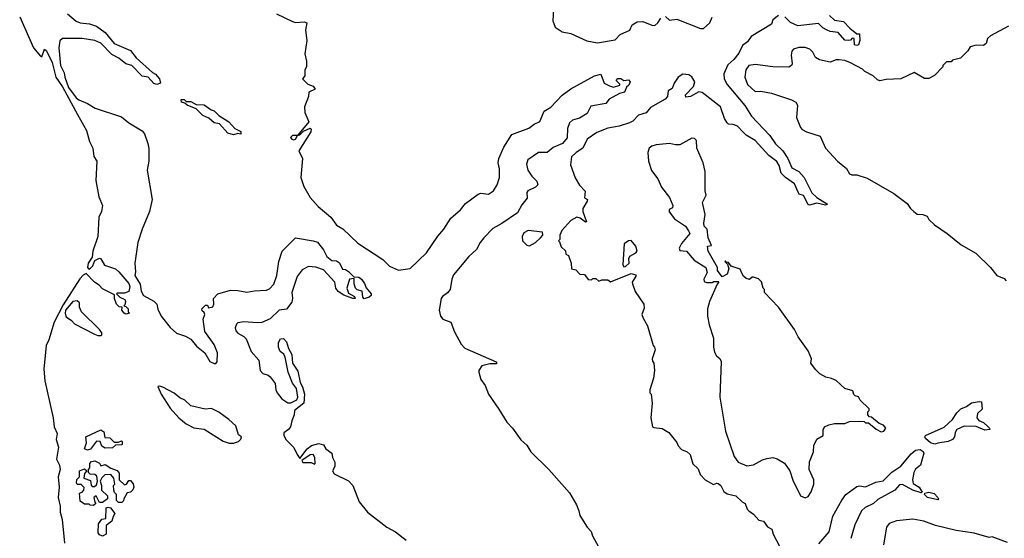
# Model space of a CAD drawing. Extents: x 2386423 to 2568864, y 578392 to 761999.
# Tile 7 of 256: x 2455364 to 2462047, y 608978 to 612495. Entities that reach past the tile are written whole.
import ezdxf

# ---------------------------------------------------------------- set-up
doc = ezdxf.new("R2010")
doc.units = 0

msp = doc.modelspace()

# ---------------------------------------------------------------- linework, layer by layer
at = {"layer": '0CON05XD'}
for points in [[(2458986.7, 612565), (2458983, 612487), (2458997.5, 612445), (2459045, 612413.3), (2459105, 612402.5), (2459213, 612353), (2459285, 612337.5), (2459405, 612360), (2459440, 612395), (2459505, 612423.8), (2459520, 612460), (2459555, 612481.4), (2459593, 612483), (2459655, 612458.8), (2459675, 612456.7), (2459695.6, 612474.4), (2459715, 612506.2)], [(2455364.1, 612515), (2455458.9, 612305), (2455505, 612247.5), (2455515, 612244), (2455532.5, 612295), (2455545, 612283.3), (2455583.8, 612205), (2455609.6, 612105), (2455655, 612039.6), (2455756.9, 611853.1), (2455816.7, 611745), (2455838.9, 611668.9), (2455860, 611625), (2455867.8, 611567.8), (2455887.1, 611535), (2455880.7, 611405), (2455900.6, 611295), (2455925.4, 611234.6), (2455919.2, 611195), (2455901.9, 611155), (2455895.2, 611025), (2455861.6, 610925), (2455856.2, 610883.8), (2455827.7, 610845), (2455824.6, 610814.6), (2455834.2, 610804.2), (2455845, 610809.4), (2455859.4, 610825), (2455875, 610861.2), (2455905, 610878), (2455915, 610873.3), (2455939.8, 610829.8), (2456015, 610805.5), (2456038, 610785), (2456105, 610705.6), (2456112.5, 610685), (2456105, 610652.5), (2456075, 610640), (2456025, 610640), (2456020, 610635), (2456043, 610613), (2456078.3, 610598.3), (2456082.5, 610585), (2456077.5, 610562.5), (2456070, 610555), (2456085, 610550), (2456100, 610535), (2456100, 610515), (2456110, 610505), (2456085, 610497.5), (2456072.5, 610505), (2456057.5, 610525), (2456060, 610545), (2456038.3, 610548.3), (2456020, 610565), (2456007.5, 610605), (2456008.3, 610628.3), (2455925, 610670.4), (2455904.2, 610694.2), (2455870.8, 610715), (2455815, 610774), (2455795, 610763.5), (2455772, 610738), (2455658.3, 610561.7), (2455599.1, 610445), (2455561.3, 610325), (2455543.5, 610286.5), (2455528, 610125), (2455534.6, 610045), (2455591.5, 609795), (2455597.1, 609735), (2455618.3, 609688.3), (2455611.7, 609648.3), (2455628.2, 609595), (2455613.3, 609515), (2455633.9, 609475), (2455639.6, 609445), (2455624.2, 609395), (2455632.5, 609325), (2455625.7, 609255.7), (2455639.5, 609195), (2455638.3, 609155), (2455653, 609105), (2455668.6, 608945)], [(2455687.5, 612535), (2455746.7, 612485), (2455775, 612474.3), (2455837.6, 612467.6), (2455885, 612451.5), (2455945, 612408.9), (2456004.2, 612335), (2456115, 612286.9), (2456155, 612236), (2456265, 612136.7), (2456285.8, 612125.8), (2456313.3, 612095), (2456320, 612065), (2456295, 612056.7), (2456275, 612063.3), (2456235.7, 612105.7), (2456195, 612112.9), (2456125, 612184), (2456085.5, 612195.5), (2456036.2, 612235), (2455989.3, 612259.3), (2455915.2, 612335.2), (2455875, 612355.4), (2455787.6, 612367.6), (2455655, 612367.1), (2455636.8, 612353.2), (2455628.9, 612305), (2455640.5, 612185), (2455666.7, 612135), (2455670.9, 612105), (2455694.8, 612035), (2455747.8, 611965), (2455765, 611951.1), (2455825, 611926.4), (2455876, 611896), (2456055.9, 611835.9), (2456104.4, 611795), (2456195, 611742.5), (2456210.7, 611720.7), (2456234.4, 611655), (2456240.9, 611620.9), (2456240.9, 611535), (2456230, 611475), (2456263.6, 611275), (2456245.3, 611194.7), (2456195.5, 611075), (2456166.9, 610985), (2456144.5, 610845), (2456150, 610785), (2456145, 610760), (2456181.4, 610701.4), (2456189.4, 610655), (2456204.2, 610625), (2456275, 610586), (2456295, 610566.7), (2456302.4, 610532.4), (2456324.2, 610485), (2456385, 610408), (2456428.7, 610368.7), (2456489.2, 610349.2), (2456525, 610327.8), (2456565, 610280), (2456620, 610235), (2456655, 610178.1), (2456685, 610163.5), (2456696.3, 610163.7), (2456705.4, 610174.6), (2456707.2, 610235), (2456685, 610292.9), (2456620.9, 610380.9), (2456610, 610465), (2456620, 610495), (2456615, 610510), (2456601.7, 610521.7), (2456600, 610535), (2456625, 610560), (2456638.3, 610558.3), (2456645, 610540), (2456675, 610547.5), (2456682.5, 610565), (2456680, 610605), (2456710, 610635), (2456795, 610660), (2456845, 610659.5), (2456905, 610646.8), (2456955, 610657.5), (2457038.3, 610661.7), (2457059.8, 610670.3), (2457088.1, 610701.9), (2457110, 610760), (2457122.7, 610855), (2457145, 610926.2), (2457235, 611015.8), (2457355, 610996.2), (2457385, 610985.5), (2457426.9, 610935), (2457449.1, 610889.1), (2457481.7, 610861.7), (2457515, 610858.9), (2457535, 610847.1), (2457555, 610803.3), (2457575, 610800), (2457595, 610788), (2457631.7, 610751.7), (2457665, 610750), (2457685, 610736.2), (2457705, 610706.7), (2457716, 610676), (2457750, 610635), (2457750, 610625), (2457735, 610612.5), (2457701.7, 610601.7), (2457693, 610613), (2457687.5, 610655), (2457655, 610663.3), (2457644.2, 610674.2), (2457633.3, 610705), (2457635, 610740), (2457603.6, 610736.4), (2457583.3, 610675), (2457595, 610640), (2457637, 610617), (2457640, 610605), (2457625, 610603.3), (2457565, 610626.7), (2457525, 610652.5), (2457509.2, 610675), (2457504, 610715), (2457425, 610798), (2457375, 610816.9), (2457325, 610822.2), (2457281.4, 610798.6), (2457246.4, 610753.6), (2457211.2, 610645), (2457215.7, 610605.7), (2457210.9, 610579.1), (2457175, 610532.9), (2457125, 610524.6), (2457063.2, 610466.8), (2457007.3, 610442.7), (2456975, 610439.4), (2456885, 610446.4), (2456845, 610439.4), (2456835, 610430), (2456826.5, 610405), (2456830.5, 610385), (2456845, 610368.9), (2456885, 610347.5), (2456900.1, 610330.1), (2456935.5, 610245), (2456986.2, 610185), (2456996, 610115), (2457015, 610096.2), (2457050, 610085), (2457065, 610072.5), (2457097.7, 610027.7), (2457103.3, 609985), (2457112.5, 609965), (2457144, 609924), (2457185, 609897.5), (2457205, 609897.5), (2457245, 609917.5), (2457252.5, 609935), (2457242.5, 609995), (2457215, 610030), (2457186.7, 610105), (2457166.4, 610206.4), (2457156.4, 610226.4), (2457132.5, 610245), (2457120, 610275), (2457120, 610305), (2457135, 610330), (2457155, 610332.5), (2457175, 610310), (2457187.5, 610265), (2457211.2, 610225), (2457216.2, 610165), (2457252.3, 610112.3), (2457267.5, 610035), (2457283.3, 610005), (2457297.1, 609955), (2457292.5, 609895), (2457230, 609845), (2457227.5, 609815), (2457210, 609775), (2457202.5, 609735), (2457187.5, 609715), (2457157, 609693), (2457157.5, 609675), (2457172.5, 609645), (2457224.1, 609594.1), (2457246.4, 609546.4), (2457265, 609520), (2457314.4, 609585.6), (2457345, 609607.5), (2457395, 609620), (2457425, 609612.5), (2457442.5, 609585), (2457482.5, 609555), (2457487.5, 609525), (2457502.5, 609495), (2457502.5, 609465), (2457487.5, 609435), (2457497.5, 609415), (2457595, 609366.7), (2457625, 609336.7), (2457669.2, 609225), (2457724, 609155), (2457855, 609054), (2457915, 609021.4), (2457986, 608965)], [(2457107.5, 612535), (2457215, 612483.3), (2457236.4, 612476.4), (2457295, 612481.2), (2457312.5, 612475), (2457303.3, 612425), (2457312.5, 612355), (2457300, 612265), (2457310, 612215), (2457310, 612175), (2457300, 612155), (2457300, 612115), (2457282.5, 612095), (2457319.3, 612059.3), (2457356.7, 612045), (2457370, 612025), (2457327.5, 612005), (2457323.3, 611975), (2457296.7, 611905), (2457298.8, 611865), (2457327, 611803), (2457250, 611710), (2457215, 611710), (2457203, 611697), (2457210, 611685), (2457225, 611680), (2457236.7, 611685), (2457250, 611710), (2457265.9, 611714.1), (2457290, 611740), (2457335, 611760), (2457343.3, 611753.3), (2457339.2, 611735), (2457258.8, 611605), (2457282.5, 611555), (2457271.4, 611425), (2457292.5, 611365), (2457335, 611290), (2457389.1, 611229.1), (2457476.6, 611156.6), (2457515, 611102.5), (2457557, 611077), (2457660, 610980), (2457828, 610868), (2457875, 610824.2), (2457935, 610796.7), (2458015, 610807.1), (2458124.3, 610915), (2458202, 611028), (2458242.5, 611075), (2458289.8, 611150.2), (2458355, 611205.6), (2458390.5, 611249.5), (2458475, 611311.9), (2458495, 611318.1), (2458545, 611313.1), (2458580, 611335), (2458605.4, 611374.6), (2458619.7, 611425), (2458620.4, 611485), (2458611.8, 611525), (2458616.9, 611555), (2458649, 611631), (2458705, 611716.7), (2458819.2, 611760.8), (2458855, 611787.3), (2458895, 611804.2), (2458924.5, 611875), (2458967.9, 611902.1), (2459046.9, 611983.1), (2459105, 612027.1), (2459265, 612115.8), (2459307.5, 612125), (2459330, 612065), (2459366.1, 612046.1), (2459395, 612037.5), (2459438.3, 612051.7), (2459438.3, 612058.3), (2459413, 612083), (2459423, 612097), (2459445, 612097.5), (2459465, 612082.5), (2459495, 612087.5), (2459507, 612073), (2459498.3, 612051.7), (2459481.7, 612038.3), (2459470, 612005), (2459435, 611993.8), (2459365, 611956), (2459342, 611928), (2459241.4, 611908.6), (2459215, 611860), (2459163.4, 611826.6), (2459116.1, 611813.9), (2459094.7, 611795.3), (2459082.1, 611757.9), (2459079.4, 611695), (2459048.1, 611655), (2458985, 611629.3), (2458945, 611594.6), (2458884.2, 611595.8), (2458812.2, 611545), (2458803.6, 611515), (2458812.9, 611475), (2458840, 611435), (2458875, 611400.8), (2458881.4, 611375), (2458865, 611358.6), (2458812, 611335), (2458805.8, 611324.2), (2458808, 611285), (2458771.3, 611238.7), (2458742.7, 611185), (2458636.6, 611113.4), (2458575, 611078.2), (2458513.3, 611016.7), (2458488.8, 610985), (2458464.1, 610935.9), (2458411.5, 610888.5), (2458309.1, 610765), (2458296.2, 610735), (2458285.5, 610665), (2458268.2, 610641.8), (2458232.7, 610617.3), (2458224.7, 610605.3), (2458212.2, 610525), (2458220.8, 610485), (2458235, 610463.3), (2458290, 610445), (2458315, 610377.5), (2458361.2, 610295), (2458385, 610266.7), (2458598.8, 610175), (2458603.3, 610165), (2458598.3, 610161.7), (2458555, 610161.4), (2458501.7, 610148.3), (2458480, 610115), (2458480, 610105), (2458494.4, 610055), (2458523.3, 610013.3), (2458546.4, 609956.4), (2458616.7, 609853.3), (2458670.5, 609765), (2458709.4, 609725), (2458765.9, 609645.9), (2458805, 609610.6), (2458832.5, 609565), (2458955.7, 609445), (2459095.5, 609285.5), (2459143.8, 609205), (2459160, 609165), (2459165, 609132.5), (2459215, 609052.5), (2459243.6, 609023.6), (2459251.2, 608995), (2459316.7, 608875)], [(2460515, 612523.8), (2460476.7, 612495), (2460467.5, 612465), (2460329.5, 612380.5), (2460303.3, 612345), (2460270, 612320), (2460245, 612268), (2460212, 612225), (2460171.1, 612188.9), (2460142.4, 612127.6), (2460145.8, 612095), (2460166, 612055), (2460285, 611914.3), (2460331.1, 611841.1), (2460455, 611709.2), (2460493.9, 611653.9), (2460544.4, 611605), (2460576.5, 611555), (2460605, 611490.8), (2460652, 611465), (2460689.4, 611425), (2460741.1, 611321.1), (2460775, 611290), (2460846.7, 611245), (2460833.6, 611236.4), (2460775, 611250.8), (2460725, 611238.1), (2460715, 611242), (2460685, 611303.3), (2460655, 611312.5), (2460646.7, 611325), (2460621.9, 611381.9), (2460561.1, 611425), (2460532.9, 611455), (2460517.6, 611507.6), (2460503, 611533), (2460447.9, 611575), (2460355.7, 611675.7), (2460295, 611713.2), (2460273.4, 611733.4), (2460235, 611774.4), (2460205.5, 611785.5), (2460175, 611787.5), (2460165, 611795.8), (2460148.5, 611825), (2460120, 611905), (2459995, 612002), (2459974.6, 612005.4), (2459917.5, 611975), (2459885, 611970), (2459883.8, 611985), (2459938.1, 612041.9), (2459945.9, 612075), (2459925, 612107.5), (2459905, 612122.5), (2459865, 612126.5), (2459832.7, 612105), (2459806.7, 612065), (2459792, 612028), (2459765, 612013.3), (2459760, 611975), (2459744.1, 611955.9), (2459645, 611898.8), (2459615, 611863.8), (2459565, 611847.5), (2459525, 611806.2), (2459502.5, 611795), (2459433.9, 611773.9), (2459355, 611760.8), (2459280.7, 611729.3), (2459216.2, 611685), (2459186, 611625), (2459140, 611595), (2459110, 611565), (2459101.7, 611511.7), (2459135, 611422.5), (2459163.9, 611373.9), (2459201.7, 611331.7), (2459198.3, 611288.3), (2459217, 611277), (2459216.7, 611265), (2459186.2, 611215), (2459186.7, 611195), (2459210, 611125), (2459205, 611122.5), (2459168.3, 611148.3), (2459145, 611156.7), (2459105, 611133.3), (2459043.3, 611065), (2459030, 611035), (2459030, 611005), (2459020, 610995), (2459028.3, 610988.3), (2459040, 610955), (2459068.3, 610928.3), (2459070, 610905), (2459090, 610895), (2459107.5, 610845), (2459110, 610805), (2459138.3, 610798.3), (2459165, 610770), (2459198.3, 610768.3), (2459223, 610733), (2459245, 610730), (2459255, 610740), (2459275, 610740), (2459295, 610722.5), (2459315, 610730), (2459355, 610730), (2459375, 610717.5), (2459515, 610772.9), (2459546.7, 610765), (2459546.7, 610755), (2459521.2, 610715), (2459523.3, 610705), (2459542.3, 610652.3), (2459600, 610565), (2459601.7, 610538.3), (2459587.5, 610495), (2459595, 610470), (2459625, 610420), (2459662.5, 610285), (2459672.5, 610275), (2459676.4, 610256.4), (2459657.5, 610195), (2459658.3, 610178.3), (2459667.5, 610165), (2459672.5, 610115), (2459666.7, 610065), (2459640, 609985), (2459640, 609965), (2459650, 609955), (2459657.5, 609895), (2459647.5, 609795), (2459660, 609735), (2459668.3, 609728.3), (2459725, 609723.3), (2459768.8, 609695), (2459825, 609626.7), (2459834.2, 609604.2), (2459855, 609580), (2459895, 609563.3), (2459915, 609546.7), (2459933.9, 609483.9), (2459968.3, 609448.3), (2459981.7, 609411.7), (2460017.5, 609375), (2460073.6, 609343.6), (2460095, 609352.5), (2460105, 609350), (2460122.5, 609335), (2460142.5, 609295), (2460165, 609280), (2460225, 609266.2), (2460267.5, 609225), (2460287.5, 609215), (2460302.5, 609175), (2460313.6, 609163.6), (2460345, 609142.5), (2460381.7, 609101.7), (2460413, 609093), (2460440, 609055), (2460469.3, 609039.3), (2460477.5, 609005), (2460520, 608925)], [(2459747, 612517), (2459775, 612492.5), (2459825, 612500), (2459985, 612436.2), (2460005, 612436.2), (2460048, 612475), (2460065, 612512.5)], [(2460861.2, 612525), (2460895, 612492.5), (2460955, 612483.8), (2460998.1, 612438.1), (2461045, 612400), (2461065, 612400), (2461066.7, 612355), (2461057.5, 612325), (2461045, 612320), (2461030, 612325), (2461028.3, 612368.3), (2461015, 612370), (2461002.5, 612357.5), (2460986.2, 612353.8), (2460965, 612356), (2460918.9, 612408.9), (2460865.8, 612415.8), (2460845, 612424.2), (2460815, 612440), (2460785, 612468.8), (2460644.6, 612454.6), (2460595.5, 612475.5), (2460557.5, 612515)], [(2462075, 612450.8), (2461953.3, 612385), (2461931.9, 612368.1), (2461923.3, 612335), (2461905, 612320), (2461855, 612323.3), (2461815, 612312.5), (2461800, 612285), (2461750, 612235), (2461695, 612220), (2461685, 612210), (2461655, 612210), (2461630, 612185), (2461630, 612175), (2461573, 612117), (2461535, 612097.5), (2461505, 612097.5), (2461435, 612136.2), (2461345, 612094), (2461245, 612090), (2461201.7, 612081.7), (2461185, 612086.7), (2461156.2, 612115), (2461100, 612145), (2461085, 612160), (2461003.9, 612203.9), (2460965, 612218.6), (2460925.9, 612224.1), (2460906.2, 612223.8), (2460865, 612206.7), (2460793.6, 612223.6), (2460765, 612240), (2460746.1, 612276.1), (2460725.8, 612295.8), (2460695, 612308), (2460652.5, 612307.5), (2460615, 612296.2), (2460605, 612282.5), (2460600, 612255), (2460606.7, 612195), (2460602.5, 612185), (2460585, 612173.8), (2460475, 612176.2), (2460355, 612192), (2460312.5, 612185), (2460292.5, 612155), (2460286.7, 612105), (2460304, 612055), (2460355, 612009.2), (2460395, 612010), (2460467, 611997), (2460601.7, 611951.7), (2460632.5, 611935), (2460643.3, 611915), (2460637, 611833), (2460663.8, 611765), (2460675, 611751.2), (2460705, 611733.8), (2460797.5, 611705), (2460833.3, 611625), (2460915, 611536.7), (2460975.9, 611485.9), (2460995, 611450), (2461012.3, 611442.3), (2461045, 611443.3), (2461115, 611420), (2461296.1, 611316.1), (2461387.7, 611247.7), (2461410, 611215), (2461433.3, 611195), (2461455, 611176.7), (2461494.4, 611174.4), (2461523.3, 611163.3), (2461535, 611140), (2461573.6, 611103.6), (2461660, 611045), (2461755, 610967.5), (2461853, 610913), (2461952.5, 610815), (2461995, 610760), (2462045, 610740), (2462060, 610725)], [(2456815, 611713.8), (2456777.5, 611725), (2456719.3, 611789.3), (2456685, 611796.7), (2456648.3, 611828.3), (2456606.4, 611846.4), (2456560.7, 611890.7), (2456500, 611915), (2456485, 611930), (2456462.5, 611935), (2456460, 611955), (2456480, 611955), (2456495, 611940), (2456525, 611940), (2456560.7, 611920.7), (2456615, 611917.5), (2456663.9, 611883.9), (2456685, 611876.7), (2456715, 611846.7), (2456783, 611803), (2456825, 611757.5), (2456866.1, 611736.1), (2456865, 611720), (2456845, 611722.5), (2456815, 611713.8)], [(2460695, 609252.5), (2460715, 609262.5), (2460735, 609292.5), (2460753.8, 609345), (2460753.3, 609375), (2460722.5, 609445), (2460723.6, 609496.4), (2460752.5, 609565), (2460753.6, 609606.4), (2460775, 609650), (2460817.5, 609675), (2460817, 609713), (2460827, 609733), (2460855, 609747.5), (2460895, 609756.7), (2460965, 609757.5), (2460995, 609770), (2461065, 609772.5), (2461095, 609770), (2461105, 609760), (2461125, 609760), (2461177, 609717), (2461210.7, 609700.7), (2461230, 609705), (2461242.5, 609725), (2461227.5, 609745), (2461196.4, 609756.4), (2461145, 609800), (2461131.7, 609801.7), (2461120, 609815), (2461120, 609835), (2461130, 609845), (2461130, 609855), (2461067.5, 609915), (2461058.3, 609938.3), (2461035, 609943.3), (2461025, 609952.5), (2461018.3, 609978.3), (2460964.2, 609994.2), (2460905, 610047.5), (2460875, 610062.5), (2460835, 610070), (2460793.9, 610093.9), (2460765, 610122.5), (2460733.3, 610165), (2460737.5, 610195), (2460715, 610250), (2460646.7, 610345), (2460623.3, 610395), (2460513.3, 610545), (2460420, 610645), (2460420, 610665), (2460410, 610675), (2460398.3, 610718.3), (2460378.3, 610738.3), (2460345, 610750), (2460335, 610750), (2460316.7, 610733.3), (2460295, 610740), (2460276.7, 610755), (2460266.4, 610776.4), (2460255, 610802.5), (2460193.3, 610823.3), (2460175, 610847.5), (2460160, 610850), (2460155, 610860), (2460150, 610855), (2460168.3, 610838.3), (2460177.5, 610805), (2460165, 610770), (2460131.7, 610751.7), (2460100, 610795), (2460100, 610815), (2460037.5, 610925), (2460031.7, 610958.3), (2460060, 610965), (2460037.5, 611015), (2460030, 611075), (2460010, 611095), (2460007.5, 611115), (2460017.5, 611175), (2459997.5, 611255), (2460023.3, 611305), (2460016.7, 611335), (2460015.9, 611465.9), (2460003.8, 611525), (2459960, 611625), (2459957.5, 611675), (2459945, 611690), (2459925, 611692.5), (2459845, 611646.7), (2459815, 611646.2), (2459775, 611656.2), (2459685, 611646.7), (2459655, 611636.7), (2459637, 611623), (2459626.4, 611593.6), (2459631.2, 611535), (2459653.2, 611473.2), (2459696, 611415), (2459719.5, 611359.5), (2459775, 611290), (2459797.5, 611235), (2459795, 611220), (2459773, 611207), (2459773, 611193), (2459807.5, 611145), (2459883.9, 611093.9), (2459903.8, 611063.8), (2459912.5, 611045), (2459855, 610977.5), (2459840, 610945), (2459845, 610930), (2459890, 610925), (2459942.5, 610865), (2460021.2, 610815), (2460029.5, 610780.5), (2460007.5, 610735), (2460010.7, 610720.7), (2460025, 610712.5), (2460065, 610712.5), (2460075, 610720), (2460105, 610720), (2460110, 610715), (2460098.3, 610701.7), (2460046.7, 610585), (2460033.3, 610535), (2460033.3, 610485), (2460043.3, 610425), (2460072.5, 610335), (2460073.3, 610275), (2460080.7, 610240.7), (2460092.5, 610215), (2460116.4, 610196.4), (2460126.1, 610176.1), (2460116.7, 609935), (2460153.8, 609705), (2460212.7, 609532.7), (2460240, 609495), (2460298.3, 609468.3), (2460345, 609476.2), (2460405, 609510), (2460435, 609520), (2460475, 609526.7), (2460505, 609517.5), (2460555, 609487.5), (2460590, 609435), (2460612, 609372), (2460663.3, 609265), (2460695, 609252.5)], [(2458825, 610962), (2458865.4, 610984.6), (2458899.2, 611015), (2458913.8, 611035), (2458913.3, 611053.3), (2458815, 611066.2), (2458785, 611050), (2458773.3, 611025), (2458776.4, 610996.4), (2458806.4, 610966.4), (2458825, 610962)], [(2459465, 610819.4), (2459475, 610822.1), (2459501.4, 610845), (2459498.9, 610875), (2459505, 610890.8), (2459546, 610914), (2459554.5, 610925), (2459545, 610959.4), (2459515, 610998.8), (2459495, 610995.7), (2459465.8, 610974.2), (2459457.9, 610835), (2459465, 610819.4)], [(2455915, 610353.3), (2455921.7, 610358.3), (2455921.7, 610371.7), (2455906.7, 610395), (2455782.5, 610515), (2455770, 610545), (2455770, 610575), (2455755, 610587.5), (2455723.8, 610585), (2455674.8, 610525), (2455671.7, 610501.7), (2455680.5, 610480.5), (2455715.7, 610455.7), (2455735, 610432.5), (2455872.3, 610362.3), (2455895, 610353.3), (2455915, 610353.3)], [(2456785, 609622.5), (2456815, 609623.3), (2456850, 609635), (2456865, 609650), (2456870, 609665), (2456849.3, 609679.3), (2456830.3, 609740.3), (2456784.3, 609784.3), (2456715, 609834), (2456665, 609858), (2456623, 609853), (2456525, 609876), (2456485, 609914), (2456451.3, 609931.3), (2456413.2, 609963.2), (2456335, 610003.3), (2456315, 610010), (2456302.5, 610007.5), (2456324, 609955), (2456385, 609861.2), (2456445, 609794), (2456494.2, 609754.2), (2456545, 609728), (2456615, 609717.5), (2456745, 609636.7), (2456785, 609622.5)], [(2461575, 609617.1), (2461545, 609626.1), (2461511.5, 609655), (2461506.7, 609665), (2461511.4, 609675), (2461638.2, 609731.8), (2461695.3, 609784.7), (2461725, 609829.4), (2461752, 609855), (2461789.1, 609870.9), (2461825, 609895.8), (2461876.7, 609906.7), (2461893, 609903), (2461896.2, 609853.8), (2461864, 609825), (2461860.8, 609795), (2461875, 609778), (2461905, 609763.3), (2461936.7, 609735), (2461946.7, 609725), (2461947.5, 609715), (2461915, 609712.2), (2461855, 609736.9), (2461775, 609737.8), (2461724.6, 609715.4), (2461713.8, 609696.2), (2461709.6, 609665), (2461695, 609648.2), (2461665, 609634.7), (2461595, 609622.2), (2461575, 609617.1)], [(2455825, 609576.7), (2455803.6, 609583.6), (2455817.5, 609625), (2455813.8, 609665), (2455915, 609712.5), (2455935, 609700), (2455941.7, 609661.7), (2455975, 609660), (2456005, 609630), (2456035, 609630), (2456055, 609640), (2456060, 609635), (2456060, 609615), (2456055, 609612.5), (2456015, 609610), (2455995, 609592.5), (2455945, 609588.8), (2455921.7, 609601.7), (2455910, 609635), (2455885, 609637.5), (2455845, 609583.3), (2455825, 609576.7)], [(2457365, 609480), (2457370, 609485), (2457366.7, 609525), (2457355, 609546.7), (2457335, 609543.3), (2457280, 609505), (2457285, 609492.5), (2457341.7, 609491.7), (2457365, 609480)], [(2460788.6, 608941.4), (2460857.6, 609022.4), (2460882.9, 609127.1), (2460945, 609235.6), (2460971.8, 609275), (2461045, 609330), (2461065, 609334.6), (2461105, 609327.2), (2461175, 609358), (2461225, 609368.5), (2461283.7, 609426.3), (2461345, 609467.8), (2461415, 609550.6), (2461445, 609575.6), (2461475, 609580), (2461495, 609566.9), (2461500.6, 609555), (2461477.3, 609475), (2461444.3, 609445.7), (2461432.3, 609425), (2461423.6, 609373.6), (2461428.9, 609348.9), (2461470, 609325), (2461489.5, 609290.5), (2461483.3, 609286.7), (2461425, 609304.5), (2461355, 609343.6), (2461335, 609341.5), (2461304.4, 609305), (2461189.4, 609240.6), (2461160, 609215), (2461102.4, 609187.6), (2461078.5, 609165), (2461031.4, 609068.6), (2461005.8, 608975.8)], [(2455865, 609200), (2455843, 609203), (2455835, 609210), (2455805, 609210), (2455775, 609230), (2455770, 609285), (2455788.3, 609291.7), (2455800, 609305), (2455801.7, 609321.7), (2455781.7, 609341.7), (2455755, 609342.5), (2455750, 609355), (2455753, 609377), (2455770, 609395), (2455770, 609435), (2455805, 609450), (2455820, 609435), (2455803, 609417), (2455800, 609385), (2455845, 609370), (2455848.3, 609338.3), (2455855, 609330), (2455871.7, 609328.3), (2455885, 609340), (2455892.5, 609365), (2455888.3, 609398.3), (2455875, 609410), (2455843, 609413), (2455830, 609425), (2455830, 609445), (2455840, 609455), (2455840, 609485), (2455851.7, 609498.3), (2455875, 609502.5), (2455906.4, 609486.4), (2455915, 609470), (2455945, 609477.5), (2455983, 609453), (2456025, 609437.5), (2456039.3, 609419.3), (2456040, 609375), (2456075, 609340), (2456090, 609345), (2456105, 609370), (2456115, 609370), (2456135, 609347.5), (2456138.8, 609325), (2456133, 609307), (2456115, 609290), (2456093.6, 609286.4), (2456070, 609245), (2456068.3, 609231.7), (2456058.3, 609221.7), (2456035, 609220), (2456020, 609235), (2456020, 609275), (2456007.5, 609287.5), (2456002.5, 609305), (2456000, 609335), (2456010, 609345), (2456002.5, 609385), (2455981.7, 609411.7), (2455941.7, 609408.3), (2455921.7, 609388.3), (2455910, 609365), (2455920, 609335), (2455920, 609305), (2455960, 609265), (2455960, 609245), (2455925, 609220), (2455905, 609220), (2455883, 609267), (2455867.5, 609255), (2455873, 609223), (2455880, 609215), (2455865, 609200)], [(2461595, 609238.8), (2461526, 609255), (2461506.2, 609275), (2461507.5, 609285), (2461535, 609290.9), (2461571.3, 609281.3), (2461595.7, 609255), (2461601.2, 609245), (2461595, 609238.8)], [(2455925, 608993.3), (2455905, 609002.5), (2455897.5, 609015), (2455900, 609075), (2455921.7, 609108.3), (2455948.3, 609111.7), (2455950, 609185), (2455965, 609190), (2455980, 609185), (2456010, 609145), (2455997.5, 609125), (2455990, 609095), (2455950, 609065), (2455950, 609005), (2455925, 608993.3)], [(2462068.8, 608948.8), (2461965, 608987.5), (2461945, 608982.5), (2461843, 609013), (2461720.7, 609030.7), (2461580, 609065), (2461500, 609095), (2461425, 609106.7), (2461315, 609096.7), (2461265, 609077.5), (2461246.4, 609053.6), (2461226.1, 608933.9)]]:
    msp.add_lwpolyline(points, dxfattribs=at)

doc.saveas('drawing.dxf')
